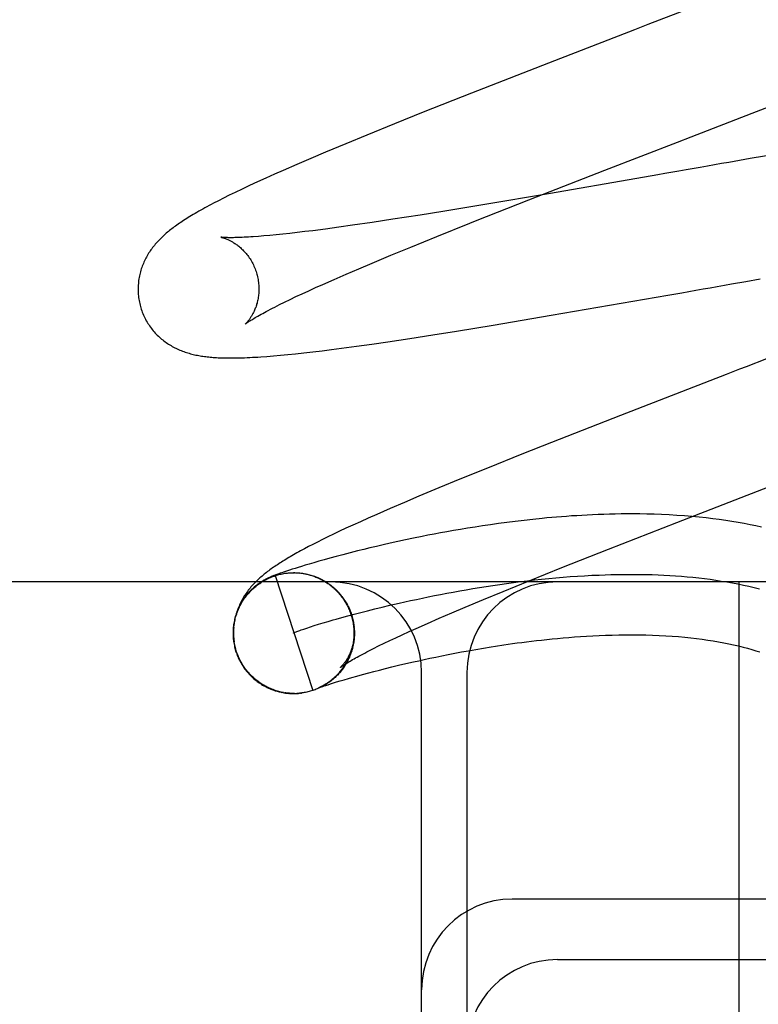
# Model space of a CAD drawing. Header units: inches. Extents: x 0 to 218, y 0 to 141.
# Tile 16 of 114: x 96.051 to 96.173, y 50.976 to 51.139. Entities that reach past the tile are written whole.
import ezdxf

# ---------------------------------------------------------------- set-up
doc = ezdxf.new("R2010")
doc.units = ezdxf.units.IN
doc.header["$LTSCALE"] = 11.987179
doc.header["$MEASUREMENT"] = 0
doc.linetypes.add('HIDDEN', pattern=[0.2, 0.1, -0.1])
doc.layers.add('DEFAULT_2', color=8, linetype='HIDDEN')

msp = doc.modelspace()

# ---------------------------------------------------------------- linework, layer by layer
at = {"layer": 'DEFAULT_2', "color": 8, "linetype": 'HIDDEN'}
for p, q in [((96.17255, 51.14548), (96.15459, 51.13852)), ((96.13911, 51.13253), (96.12538, 51.12717)), ((96.17182, 51.12385), (96.18975, 51.13083)), ((96.12538, 51.12717), (96.11741, 51.12401)), ((96.11741, 51.12401), (96.11266, 51.12211)), ((96.16172, 51.11994), (96.17182, 51.12385)), ((96.11266, 51.12211), (96.10809, 51.12025)), ((96.10809, 51.12025), (96.1046, 51.11881)), ((96.19165, 51.11983), (96.17152, 51.11635)), ((96.1046, 51.11881), (96.10124, 51.11741)), ((96.09882, 51.11639), (96.09648, 51.11538)), ((96.10124, 51.11741), (96.09882, 51.11639)), ((96.17152, 51.11635), (96.16796, 51.11573)), ((96.09423, 51.1144), (96.09278, 51.11376)), ((96.09648, 51.11538), (96.09423, 51.1144)), ((96.13488, 51.10952), (96.14744, 51.11441)), ((96.16089, 51.11449), (96.15972, 51.11428)), ((96.09137, 51.11313), (96.08997, 51.11249)), ((96.09278, 51.11376), (96.09137, 51.11313)), ((96.15275, 51.11306), (96.13815, 51.11053)), ((96.15622, 51.11367), (96.15275, 51.11306)), ((96.08742, 51.1113), (96.0863, 51.11076)), ((96.08864, 51.11188), (96.08742, 51.1113)), ((96.08997, 51.11249), (96.08864, 51.11188)), ((96.08436, 51.10981), (96.0835, 51.10937)), ((96.08529, 51.11027), (96.08436, 51.10981)), ((96.0863, 51.11076), (96.08529, 51.11027)), ((96.12606, 51.10603), (96.13488, 51.10952)), ((96.13815, 51.11053), (96.12759, 51.10874)), ((96.0835, 51.10937), (96.0827, 51.10896)), ((96.12759, 51.10874), (96.12065, 51.1076)), ((96.11237, 51.1063), (96.10895, 51.10578)), ((96.11687, 51.107), (96.11237, 51.1063)), ((96.12065, 51.1076), (96.11687, 51.107)), ((96.10121, 51.10469), (96.09913, 51.10442)), ((96.10341, 51.10499), (96.10121, 51.10469)), ((96.10571, 51.10531), (96.10341, 51.10499)), ((96.10895, 51.10578), (96.10571, 51.10531)), ((96.09104, 51.10355), (96.09013, 51.10347)), ((96.09202, 51.10363), (96.09104, 51.10355)), ((96.09306, 51.10373), (96.09202, 51.10363)), ((96.09416, 51.10385), (96.09306, 51.10373)), ((96.09532, 51.10397), (96.09416, 51.10385)), ((96.09653, 51.10411), (96.09532, 51.10397)), ((96.0978, 51.10426), (96.09653, 51.10411)), ((96.09913, 51.10442), (96.0978, 51.10426)), ((96.11533, 51.10171), (96.11964, 51.10346)), ((96.11205, 51.10036), (96.11533, 51.10171)), ((96.10895, 51.09906), (96.11205, 51.10036)), ((96.10464, 51.09723), (96.10674, 51.09813)), ((96.10674, 51.09813), (96.10895, 51.09906)), ((96.10264, 51.09636), (96.10464, 51.09723)), ((96.09844, 51.09448), (96.09958, 51.09499)), ((96.09958, 51.09499), (96.10076, 51.09553)), ((96.10076, 51.09553), (96.10264, 51.09636)), ((96.16842, 51.0956), (96.17079, 51.09602)), ((96.17079, 51.09602), (96.17315, 51.09643)), ((96.09537, 51.09304), (96.09634, 51.0935)), ((96.09634, 51.0935), (96.09736, 51.09398)), ((96.09736, 51.09398), (96.09844, 51.09448)), ((96.13859, 51.09041), (96.15786, 51.09375)), ((96.15786, 51.09375), (96.16019, 51.09416)), ((96.16019, 51.09416), (96.16253, 51.09457)), ((96.09283, 51.09178), (96.09362, 51.09218)), ((96.09362, 51.09218), (96.09446, 51.0926)), ((96.09446, 51.0926), (96.09537, 51.09304)), ((96.12898, 51.0888), (96.13859, 51.09041)), ((96.12288, 51.0878), (96.12898, 51.0888)), ((96.11518, 51.08659), (96.11896, 51.08718)), ((96.11896, 51.08718), (96.12288, 51.0878)), ((96.10385, 51.08496), (96.10633, 51.0853)), ((96.10633, 51.0853), (96.10888, 51.08566)), ((96.10888, 51.08566), (96.11153, 51.08604)), ((96.11153, 51.08604), (96.11518, 51.08659)), ((96.09154, 51.08362), (96.09262, 51.0837)), ((96.09262, 51.0837), (96.09376, 51.0838)), ((96.09376, 51.0838), (96.09498, 51.08392)), ((96.09498, 51.08392), (96.09628, 51.08405)), ((96.09628, 51.08405), (96.09766, 51.0842)), ((96.09766, 51.0842), (96.09912, 51.08437)), ((96.09912, 51.08437), (96.10065, 51.08456)), ((96.10065, 51.08456), (96.10223, 51.08475)), ((96.10223, 51.08475), (96.10385, 51.08496)), ((96.15003, 51.07384), (96.13864, 51.06938)), ((96.13864, 51.06938), (96.1337, 51.06742)), ((96.1337, 51.06742), (96.12801, 51.06514)), ((96.12801, 51.06514), (96.12348, 51.0633)), ((96.12348, 51.0633), (96.12, 51.06186)), ((96.12, 51.06186), (96.11667, 51.06047)), ((96.11427, 51.05945), (96.11193, 51.05845)), ((96.11667, 51.06047), (96.11427, 51.05945)), ((96.1097, 51.05747), (96.1083, 51.05685)), ((96.11193, 51.05845), (96.1097, 51.05747)), ((96.10699, 51.05626), (96.10576, 51.0557)), ((96.1083, 51.05685), (96.10699, 51.05626)), ((96.12853, 51.05575), (96.12723, 51.05556)), ((96.12986, 51.05594), (96.12853, 51.05575)), ((96.13123, 51.05613), (96.12986, 51.05594)), ((96.13263, 51.0563), (96.13123, 51.05613)), ((96.13408, 51.05647), (96.13263, 51.0563)), ((96.13556, 51.05664), (96.13408, 51.05647)), ((96.14806, 51.0517), (96.15936, 51.05612)), ((96.10254, 51.05419), (96.1016, 51.05373)), ((96.10354, 51.05467), (96.10254, 51.05419)), ((96.10461, 51.05517), (96.10354, 51.05467)), ((96.10576, 51.0557), (96.10461, 51.05517)), ((96.11919, 51.05419), (96.11818, 51.054)), ((96.12023, 51.05439), (96.11919, 51.05419)), ((96.12131, 51.05458), (96.12023, 51.05439)), ((96.12242, 51.05478), (96.12131, 51.05458)), ((96.12357, 51.05498), (96.12242, 51.05478)), ((96.12475, 51.05518), (96.12357, 51.05498)), ((96.12598, 51.05537), (96.12475, 51.05518)), ((96.12723, 51.05556), (96.12598, 51.05537)), ((96.09913, 51.0525), (96.09841, 51.05213)), ((96.0999, 51.05289), (96.09913, 51.0525)), ((96.10073, 51.0533), (96.0999, 51.05289)), ((96.1016, 51.05373), (96.10073, 51.0533)), ((96.11195, 51.05269), (96.11078, 51.05243)), ((96.11317, 51.05297), (96.11195, 51.05269)), ((96.11445, 51.05324), (96.11317, 51.05297)), ((96.11579, 51.05352), (96.11445, 51.05324)), ((96.1172, 51.05381), (96.11579, 51.05352)), ((96.11818, 51.054), (96.1172, 51.05381)), ((96.09773, 51.05177), (96.0971, 51.05142)), ((96.09841, 51.05213), (96.09773, 51.05177)), ((96.10529, 51.0511), (96.1041, 51.05079)), ((96.10654, 51.05142), (96.10529, 51.0511)), ((96.10754, 51.05166), (96.10654, 51.05142)), ((96.10857, 51.05191), (96.10754, 51.05166)), ((96.10965, 51.05217), (96.10857, 51.05191)), ((96.11078, 51.05243), (96.10965, 51.05217)), ((96.14035, 51.04865), (96.14806, 51.0517)), ((96.09854, 51.04925), (96.09787, 51.04905)), ((96.09929, 51.04947), (96.09854, 51.04925)), ((96.1001, 51.0497), (96.09929, 51.04947)), ((96.10099, 51.04995), (96.1001, 51.0497)), ((96.10195, 51.05022), (96.10099, 51.04995)), ((96.10299, 51.0505), (96.10195, 51.05022)), ((96.1041, 51.05079), (96.10299, 51.0505)), ((96.09334, 51.04758), (96.09316, 51.04752)), ((96.09352, 51.04765), (96.09334, 51.04758)), ((96.09371, 51.04771), (96.09352, 51.04765)), ((96.09397, 51.04781), (96.09371, 51.04771)), ((96.09426, 51.04791), (96.09397, 51.04781)), ((96.09458, 51.04801), (96.09426, 51.04791)), ((96.09452, 51.04771), (96.09473, 51.04773)), ((96.09492, 51.04812), (96.09458, 51.04801)), ((96.09529, 51.04825), (96.09492, 51.04812)), ((96.09525, 51.04779), (96.09532, 51.04779)), ((96.09571, 51.04838), (96.09529, 51.04825)), ((96.09532, 51.04779), (96.09554, 51.04781)), ((96.09535, 51.0478), (96.09555, 51.04781)), ((96.09547, 51.0478), (96.09555, 51.0478)), ((96.09555, 51.0478), (96.09575, 51.04781)), ((96.09563, 51.04781), (96.09572, 51.04781)), ((96.09618, 51.04853), (96.09571, 51.04838)), ((96.09576, 51.04781), (96.09597, 51.04782)), ((96.09609, 51.04781), (96.0962, 51.04781)), ((96.0967, 51.04869), (96.09618, 51.04853)), ((96.09652, 51.0478), (96.09678, 51.04779)), ((96.09659, 51.0478), (96.09679, 51.04779)), ((96.09663, 51.04779), (96.09675, 51.04778)), ((96.09726, 51.04886), (96.0967, 51.04869)), ((96.09687, 51.04777), (96.09699, 51.04776)), ((96.09787, 51.04905), (96.09726, 51.04886)), ((96.09792, 51.04761), (96.0982, 51.04757)), ((96.13491, 51.04646), (96.14035, 51.04865)), ((96.24963, 51.04629), (95.24963, 51.04629)), ((96.09197, 51.04704), (96.09188, 51.04699)), ((96.09207, 51.04708), (96.09197, 51.04704)), ((96.09216, 51.04712), (96.09207, 51.04708)), ((96.09225, 51.04716), (96.09216, 51.04712)), ((96.09235, 51.0472), (96.09225, 51.04716)), ((96.09244, 51.04724), (96.09235, 51.0472)), ((96.09253, 51.04728), (96.09244, 51.04724)), ((96.09278, 51.04737), (96.09268, 51.04733)), ((96.09289, 51.04741), (96.09278, 51.04737)), ((96.093, 51.04746), (96.09289, 51.04741)), ((96.09292, 51.04733), (96.0991, 51.02831)), ((96.09316, 51.04752), (96.093, 51.04746)), ((96.09836, 51.04751), (96.0986, 51.04747)), ((96.0986, 51.04747), (96.09883, 51.04741)), ((96.0988, 51.04742), (96.09902, 51.04735)), ((96.099, 51.04736), (96.09922, 51.04729)), ((96.09919, 51.04729), (96.09942, 51.04722)), ((96.09939, 51.04722), (96.09961, 51.04715)), ((96.09958, 51.04715), (96.0998, 51.04707)), ((96.09977, 51.04708), (96.09999, 51.04699)), ((96.09996, 51.047), (96.10018, 51.0469)), ((96.10015, 51.04691), (96.10037, 51.04682)), ((96.10034, 51.04682), (96.10055, 51.04672)), ((96.10052, 51.04673), (96.10074, 51.04663)), ((96.1007, 51.04664), (96.10092, 51.04653)), ((96.10089, 51.04654), (96.1011, 51.04643)), ((96.10106, 51.04643), (96.10127, 51.04632)), ((96.10124, 51.04633), (96.10145, 51.04621)), ((96.10141, 51.04622), (96.10162, 51.04609)), ((96.10159, 51.0461), (96.10179, 51.04598)), ((96.10176, 51.04599), (96.10196, 51.04585)), ((96.13063, 51.04472), (96.13491, 51.04646)), ((96.16963, 51.04629), (96.16963, 50.92129)), ((96.10192, 51.04587), (96.10212, 51.04573)), ((96.10209, 51.04574), (96.10229, 51.0456)), ((96.10225, 51.04561), (96.10245, 51.04547)), ((96.10241, 51.04548), (96.1026, 51.04533)), ((96.10257, 51.04535), (96.10276, 51.0452)), ((96.10272, 51.04521), (96.10291, 51.04506)), ((96.10287, 51.04507), (96.10306, 51.04491)), ((96.10302, 51.04493), (96.1032, 51.04476)), ((96.10316, 51.04478), (96.10334, 51.04461)), ((96.10331, 51.04463), (96.10348, 51.04446)), ((96.10344, 51.04448), (96.10362, 51.0443)), ((96.10358, 51.04432), (96.10375, 51.04414)), ((96.12739, 51.04338), (96.13063, 51.04472)), ((96.10371, 51.04416), (96.10388, 51.04398)), ((96.10384, 51.044), (96.10401, 51.04382)), ((96.10397, 51.04384), (96.10413, 51.04365)), ((96.10409, 51.04367), (96.10425, 51.04348)), ((96.10421, 51.0435), (96.10436, 51.04331)), ((96.10433, 51.04333), (96.10448, 51.04314)), ((96.10444, 51.04316), (96.10458, 51.04296)), ((96.10455, 51.04298), (96.10469, 51.04278)), ((96.10465, 51.04281), (96.10479, 51.0426)), ((96.12431, 51.04209), (96.12739, 51.04338)), ((96.10475, 51.04263), (96.10489, 51.04242)), ((96.10596, 51.04094), (96.10705, 51.04123)), ((96.10705, 51.04123), (96.10819, 51.04152)), ((96.10819, 51.04152), (96.10938, 51.04182)), ((96.10938, 51.04182), (96.1106, 51.04212)), ((96.1106, 51.04212), (96.11186, 51.04242)), ((96.12005, 51.04027), (96.12213, 51.04116)), ((96.12213, 51.04116), (96.12431, 51.04209)), ((96.10007, 51.03927), (96.10083, 51.0395)), ((96.10083, 51.0395), (96.10165, 51.03974)), ((96.10297, 51.04012), (96.10392, 51.04039)), ((96.10392, 51.04039), (96.10491, 51.04066)), ((96.10491, 51.04066), (96.10596, 51.04094)), ((96.10564, 51.0405), (96.1058, 51.03984)), ((96.11808, 51.03941), (96.12005, 51.04027)), ((96.09764, 51.03849), (96.09815, 51.03866)), ((96.09815, 51.03866), (96.09873, 51.03885)), ((96.09873, 51.03885), (96.09937, 51.03905)), ((96.09937, 51.03905), (96.10007, 51.03927)), ((96.10594, 51.03894), (96.10598, 51.03862)), ((96.10596, 51.0387), (96.10599, 51.03841)), ((96.10598, 51.03847), (96.10598, 51.03808)), ((96.10599, 51.03824), (96.10598, 51.03787)), ((96.11393, 51.03755), (96.11505, 51.03806)), ((96.11505, 51.03806), (96.11622, 51.03859)), ((96.11622, 51.03859), (96.11808, 51.03941)), ((96.08637, 51.03516), (96.08612, 51.03629)), ((96.11091, 51.03613), (96.11186, 51.03658)), ((96.11186, 51.03658), (96.11287, 51.03705)), ((96.11287, 51.03705), (96.11393, 51.03755)), ((96.08618, 51.03553), (96.08641, 51.03471)), ((96.08651, 51.03471), (96.08637, 51.03516)), ((96.10549, 51.03465), (96.10539, 51.03443)), ((96.10556, 51.03485), (96.10546, 51.03462)), ((96.10562, 51.03505), (96.10553, 51.03482)), ((96.10567, 51.03526), (96.10559, 51.03502)), ((96.10573, 51.03546), (96.10564, 51.03521)), ((96.10577, 51.03567), (96.10569, 51.03541)), ((96.10582, 51.03588), (96.10574, 51.03562)), ((96.10842, 51.03489), (96.10919, 51.03528)), ((96.10919, 51.03528), (96.11002, 51.03569)), ((96.11002, 51.03569), (96.11091, 51.03613)), ((96.12263, 51.03449), (96.12375, 51.0347)), ((96.12375, 51.0347), (96.1249, 51.03491)), ((96.1249, 51.03491), (96.1261, 51.03512)), ((96.1261, 51.03512), (96.12735, 51.03533)), ((96.12933, 51.03565), (96.13072, 51.03586)), ((96.10535, 51.03425), (96.10527, 51.03405)), ((96.10542, 51.03445), (96.10532, 51.03423)), ((96.11453, 51.03277), (96.11578, 51.03306)), ((96.11578, 51.03306), (96.11666, 51.03325)), ((96.11666, 51.03325), (96.11757, 51.03345)), ((96.11757, 51.03345), (96.11851, 51.03366)), ((96.11851, 51.03366), (96.11949, 51.03386)), ((96.11949, 51.03386), (96.1205, 51.03407)), ((96.1205, 51.03407), (96.12155, 51.03428)), ((96.12155, 51.03428), (96.12263, 51.03449)), ((96.10837, 51.03123), (96.10922, 51.03146)), ((96.10922, 51.03146), (96.11015, 51.0317)), ((96.11015, 51.0317), (96.11114, 51.03195)), ((96.11114, 51.03195), (96.11221, 51.03221)), ((96.11221, 51.03221), (96.11333, 51.03249)), ((96.11333, 51.03249), (96.11453, 51.03277)), ((96.11713, 50.93629), (96.11713, 51.03129)), ((96.12463, 51.03129), (96.12463, 50.93629)), ((96.10253, 51.02956), (96.10306, 51.02973)), ((96.10306, 51.02973), (96.10365, 51.0299)), ((96.10365, 51.0299), (96.1043, 51.0301)), ((96.1043, 51.0301), (96.10501, 51.0303)), ((96.10501, 51.0303), (96.10559, 51.03047)), ((96.10559, 51.03047), (96.10642, 51.0307)), ((96.10642, 51.0307), (96.10734, 51.03096)), ((96.10734, 51.03096), (96.10837, 51.03123)), ((96.10009, 51.02869), (96.09987, 51.0286)), ((96.10001, 51.02873), (96.10002, 51.02873)), ((96.10001, 51.02873), (96.10001, 51.02872)), ((96.10001, 51.02872), (96.10001, 51.02872)), ((96.10003, 51.02873), (96.10002, 51.02873)), ((96.10003, 51.02873), (96.10007, 51.02875)), ((96.10005, 51.02874), (96.10004, 51.02874)), ((96.10028, 51.02878), (96.10006, 51.02868)), ((96.10008, 51.02875), (96.10006, 51.02875)), ((96.10007, 51.02875), (96.10012, 51.02877)), ((96.10012, 51.02877), (96.10019, 51.02879)), ((96.10021, 51.02881), (96.10016, 51.02879)), ((96.10019, 51.02879), (96.10028, 51.02883)), ((96.10026, 51.02884), (96.10021, 51.02881)), ((96.10047, 51.02887), (96.10025, 51.02876)), ((96.10032, 51.02886), (96.10026, 51.02884)), ((96.10028, 51.02883), (96.10039, 51.02886)), ((96.10039, 51.02886), (96.10056, 51.02892)), ((96.10066, 51.02897), (96.10044, 51.02885)), ((96.10056, 51.02892), (96.10077, 51.02899)), ((96.10085, 51.02907), (96.10062, 51.02895)), ((96.10077, 51.02899), (96.10101, 51.02908)), ((96.10103, 51.02917), (96.1008, 51.02905)), ((96.10122, 51.02928), (96.10098, 51.02915)), ((96.10101, 51.02908), (96.1013, 51.02917)), ((96.1013, 51.02917), (96.10165, 51.02928)), ((96.10165, 51.02928), (96.10206, 51.02942)), ((96.10206, 51.02942), (96.10253, 51.02956)), ((96.09427, 51.02797), (96.09401, 51.028)), ((96.09417, 51.02797), (96.09447, 51.02794)), ((96.09467, 51.02791), (96.09447, 51.02794)), ((96.09488, 51.0279), (96.09468, 51.02793)), ((96.09508, 51.02786), (96.09487, 51.02788)), ((96.09528, 51.02786), (96.09508, 51.02788)), ((96.09514, 51.02784), (96.09527, 51.02784)), ((96.09683, 51.02785), (96.09691, 51.02786)), ((96.09704, 51.02787), (96.09711, 51.02788)), ((96.09724, 51.02789), (96.09731, 51.0279)), ((96.24963, 50.99379), (96.13213, 50.99379)), ((96.13963, 50.98379), (96.24963, 50.98379))]:
    msp.add_line(p, q, dxfattribs=at)
for points in [[(96.15459, 51.13852), (96.15235, 51.13765), (96.13911, 51.13253)], [(96.14744, 51.11441), (96.15949, 51.11908), (96.16172, 51.11994)], [(96.16442, 51.11511), (96.16324, 51.1149), (96.16089, 51.11449)], [(96.16796, 51.11573), (96.16678, 51.11552), (96.16442, 51.11511)], [(96.15972, 51.11428), (96.15738, 51.11387), (96.15622, 51.11367)], [(96.0827, 51.10896), (96.08232, 51.10876), (96.08195, 51.10856), (96.08159, 51.10837), (96.08124, 51.10818), (96.0809, 51.10799), (96.08057, 51.10781), (96.08025, 51.10763), (96.07994, 51.10745), (96.07964, 51.10728), (96.07935, 51.1071), (96.07906, 51.10693), (96.07879, 51.10677), (96.07852, 51.1066), (96.07825, 51.10644), (96.078, 51.10628), (96.07775, 51.10612), (96.07751, 51.10596), (96.07727, 51.1058), (96.07704, 51.10565), (96.07682, 51.10549), (96.07661, 51.10534), (96.0764, 51.10519), (96.0762, 51.10504), (96.076, 51.1049), (96.0758, 51.10475), (96.07561, 51.1046), (96.07542, 51.10445), (96.07524, 51.1043), (96.07505, 51.10415), (96.07487, 51.104), (96.07469, 51.10384), (96.07452, 51.10368), (96.07435, 51.10353), (96.07418, 51.10337), (96.07401, 51.1032), (96.07384, 51.10304), (96.07368, 51.10287), (96.07352, 51.1027), (96.07336, 51.10253), (96.0732, 51.10235), (96.07305, 51.10217), (96.0729, 51.10199), (96.07275, 51.10181), (96.07261, 51.10163), (96.07247, 51.10144), (96.07234, 51.10125), (96.0722, 51.10106), (96.07208, 51.10087), (96.07195, 51.10067), (96.07183, 51.10047), (96.07171, 51.10027), (96.07159, 51.10006), (96.07148, 51.09985), (96.07137, 51.09964), (96.07127, 51.09943), (96.07117, 51.09921), (96.07108, 51.09899), (96.07099, 51.09877), (96.0709, 51.09855), (96.07082, 51.09833), (96.07074, 51.0981), (96.07067, 51.09787), (96.0706, 51.09763), (96.07054, 51.0974), (96.07048, 51.09716), (96.07043, 51.09692), (96.07038, 51.09667), (96.07034, 51.09643), (96.0703, 51.09618), (96.07027, 51.09593), (96.07025, 51.09568), (96.07023, 51.09542), (96.07022, 51.09517), (96.07021, 51.09491), (96.07021, 51.09466), (96.07021, 51.0944), (96.07022, 51.09414), (96.07024, 51.09388), (96.07026, 51.09362), (96.07029, 51.09337), (96.07033, 51.09311), (96.07037, 51.09285), (96.07042, 51.0926), (96.07048, 51.09234), (96.07054, 51.09209), (96.0706, 51.09188)], [(96.11964, 51.10346), (96.12512, 51.10566), (96.12606, 51.10603)], [(96.08392, 51.10333), (96.08391, 51.10333), (96.08392, 51.10333), (96.08393, 51.10333), (96.08396, 51.10332), (96.08399, 51.10332), (96.08402, 51.10331), (96.08406, 51.1033), (96.08411, 51.10329), (96.08417, 51.10327), (96.08423, 51.10326), (96.08429, 51.10324), (96.08436, 51.10322), (96.08443, 51.10319), (96.08451, 51.10317), (96.0846, 51.10314), (96.08468, 51.10311), (96.08477, 51.10307), (96.08487, 51.10304), (96.08496, 51.10299), (96.08506, 51.10295), (96.08517, 51.1029), (96.08527, 51.10285), (96.08538, 51.1028), (96.08549, 51.10274), (96.0856, 51.10268), (96.08572, 51.10262), (96.08584, 51.10255), (96.08596, 51.10248), (96.08608, 51.1024), (96.08621, 51.10232), (96.08634, 51.10223), (96.08646, 51.10214), (96.0866, 51.10205), (96.08673, 51.10195), (96.08686, 51.10184), (96.08699, 51.10173), (96.08713, 51.10161), (96.08727, 51.10149), (96.0874, 51.10136), (96.08754, 51.10123), (96.08768, 51.10109), (96.08781, 51.10094), (96.08795, 51.10079), (96.08808, 51.10063), (96.08822, 51.10047), (96.08835, 51.1003), (96.08848, 51.10013), (96.0886, 51.09995), (96.08873, 51.09976), (96.08885, 51.09957), (96.08896, 51.09937), (96.08908, 51.09917), (96.08918, 51.09897), (96.08929, 51.09876), (96.08939, 51.09855), (96.08948, 51.09833), (96.08957, 51.09811), (96.08966, 51.09789), (96.08973, 51.09766), (96.08981, 51.09743), (96.08986, 51.09723)], [(96.09013, 51.10347), (96.08927, 51.10341), (96.08887, 51.10338), (96.08848, 51.10336), (96.08811, 51.10334), (96.08776, 51.10332), (96.08742, 51.1033), (96.0871, 51.10329), (96.0868, 51.10328), (96.08651, 51.10327), (96.08624, 51.10327), (96.08599, 51.10326), (96.08576, 51.10326), (96.08554, 51.10326), (96.08534, 51.10326), (96.08515, 51.10326), (96.08498, 51.10327), (96.08483, 51.10327), (96.08469, 51.10328), (96.08456, 51.10328), (96.08444, 51.10329), (96.08434, 51.10329), (96.08425, 51.1033), (96.08417, 51.10331), (96.0841, 51.10331), (96.08405, 51.10332), (96.084, 51.10332), (96.08396, 51.10333), (96.08394, 51.10333), (96.08392, 51.10333), (96.08392, 51.10333)], [(96.08986, 51.09723), (96.08992, 51.09704), (96.08997, 51.0968), (96.09002, 51.09657), (96.09007, 51.09633), (96.0901, 51.0961), (96.09014, 51.09586), (96.09016, 51.09563), (96.09018, 51.0954), (96.09019, 51.09516), (96.0902, 51.09493), (96.0902, 51.09471), (96.09019, 51.09448), (96.09018, 51.09426), (96.09017, 51.09404), (96.09015, 51.09382), (96.09012, 51.09361), (96.09009, 51.0934), (96.09006, 51.09319), (96.09002, 51.09299), (96.08998, 51.0928), (96.08993, 51.09261), (96.08989, 51.09242), (96.08983, 51.09224), (96.08978, 51.09207), (96.08973, 51.0919), (96.08967, 51.09173), (96.08961, 51.09157), (96.08955, 51.09142), (96.08948, 51.09127), (96.08942, 51.09112), (96.08936, 51.09098), (96.08929, 51.09085), (96.08922, 51.09072), (96.08916, 51.0906), (96.08909, 51.09048), (96.08903, 51.09036), (96.08896, 51.09025), (96.08889, 51.09015), (96.08883, 51.09004), (96.08876, 51.08995), (96.0887, 51.08985), (96.08864, 51.08977), (96.08857, 51.08968), (96.08851, 51.0896), (96.08845, 51.08952), (96.0884, 51.08945), (96.08834, 51.08939), (96.08829, 51.08932), (96.08824, 51.08926), (96.08819, 51.08921), (96.08814, 51.08916), (96.0881, 51.08912), (96.08806, 51.08908), (96.08803, 51.08904), (96.08799, 51.08901), (96.08797, 51.08899), (96.08795, 51.08897), (96.08793, 51.08895), (96.08792, 51.08894), (96.08791, 51.08894)], [(96.16253, 51.09457), (96.16371, 51.09478), (96.16488, 51.09498), (96.16606, 51.09519), (96.16724, 51.0954), (96.16842, 51.0956)], [(96.0706, 51.09188), (96.07066, 51.09166), (96.07073, 51.09142), (96.07082, 51.09117), (96.07091, 51.09093), (96.071, 51.09069), (96.07111, 51.09045), (96.07121, 51.09021), (96.07132, 51.08998), (96.07144, 51.08975), (96.07157, 51.08952), (96.07169, 51.0893), (96.07183, 51.08908), (96.07197, 51.08887), (96.07211, 51.08866), (96.07225, 51.08845), (96.07241, 51.08825), (96.07256, 51.08805), (96.07272, 51.08786), (96.07288, 51.08767), (96.07305, 51.08748), (96.07322, 51.0873), (96.07339, 51.08713), (96.07356, 51.08696), (96.07374, 51.08679), (96.07392, 51.08663), (96.0741, 51.08648), (96.07429, 51.08633), (96.07448, 51.08618), (96.07467, 51.08604), (96.07486, 51.0859), (96.07505, 51.08577), (96.07525, 51.08564), (96.07545, 51.08551), (96.07566, 51.08539), (96.07586, 51.08527), (96.07607, 51.08516), (96.07628, 51.08505), (96.07648, 51.08495), (96.07669, 51.08485), (96.0769, 51.08476), (96.07712, 51.08466), (96.07733, 51.08458), (96.07755, 51.08449), (96.07776, 51.08441), (96.07798, 51.08433), (96.07821, 51.08426), (96.07843, 51.08419), (96.07865, 51.08412), (96.07888, 51.08406), (96.07911, 51.084), (96.07933, 51.08395), (96.07956, 51.08389), (96.07979, 51.08384), (96.08002, 51.0838), (96.08025, 51.08375), (96.08048, 51.08371), (96.08071, 51.08367), (96.08094, 51.08364), (96.08118, 51.0836), (96.08142, 51.08357), (96.08166, 51.08354), (96.0819, 51.08352), (96.08215, 51.08349), (96.0824, 51.08347), (96.08266, 51.08345), (96.08292, 51.08343), (96.08318, 51.08341), (96.08346, 51.0834), (96.08374, 51.08339), (96.08403, 51.08338), (96.08432, 51.08337), (96.08463, 51.08336), (96.08494, 51.08335), (96.08527, 51.08335), (96.0856, 51.08335), (96.08595, 51.08335), (96.0863, 51.08336), (96.08667, 51.08336), (96.08705, 51.08337), (96.08744, 51.08338), (96.08784, 51.0834), (96.08826, 51.08341), (96.08868, 51.08343), (96.08912, 51.08346), (96.08958, 51.08348), (96.09005, 51.08351), (96.09053, 51.08354), (96.09154, 51.08362)], [(96.08791, 51.08894), (96.08792, 51.08895), (96.08794, 51.08896), (96.08796, 51.08898), (96.08799, 51.089), (96.08803, 51.08903), (96.08808, 51.08907), (96.08814, 51.08911), (96.08821, 51.08916), (96.08829, 51.08921), (96.08838, 51.08928), (96.08849, 51.08935), (96.0886, 51.08942), (96.08873, 51.08951), (96.08887, 51.0896), (96.08903, 51.08969), (96.0892, 51.0898), (96.08939, 51.08991), (96.08959, 51.09003), (96.08981, 51.09016), (96.09004, 51.09029), (96.09029, 51.09043), (96.09055, 51.09058), (96.09083, 51.09073), (96.09113, 51.09089), (96.09143, 51.09106), (96.09176, 51.09123), (96.0921, 51.09141), (96.09246, 51.09159), (96.09283, 51.09178)], [(96.17421, 51.08321), (96.17085, 51.08191), (96.16974, 51.08148), (96.16862, 51.08105), (96.16751, 51.08062), (96.15003, 51.07384)], [(96.15936, 51.05612), (96.17568, 51.06244), (96.17679, 51.06287), (96.17791, 51.0633), (96.19362, 51.06939)], [(96.17338, 51.05534), (96.17244, 51.05555), (96.17148, 51.05575), (96.1705, 51.05594), (96.1695, 51.05612), (96.16848, 51.05629), (96.16745, 51.05645), (96.16639, 51.0566), (96.16531, 51.05674), (96.1642, 51.05688), (96.16305, 51.057), (96.16187, 51.05711), (96.16064, 51.05721), (96.15938, 51.0573), (96.15811, 51.05738), (96.15684, 51.05744), (96.1556, 51.05748), (96.1544, 51.05751), (96.15327, 51.05753), (96.15219, 51.05754), (96.15115, 51.05754), (96.15015, 51.05753), (96.14917, 51.05752), (96.1482, 51.0575), (96.14726, 51.05747), (96.14633, 51.05743), (96.14542, 51.0574), (96.14453, 51.05735), (96.14365, 51.0573), (96.14279, 51.05725), (96.14194, 51.0572), (96.1411, 51.05714), (96.14028, 51.05707), (96.13947, 51.05701), (96.13866, 51.05694), (96.13787, 51.05687), (96.13709, 51.05679), (96.13556, 51.05664)], [(96.0971, 51.05142), (96.09679, 51.05126), (96.0965, 51.05109), (96.09621, 51.05093), (96.09593, 51.05077), (96.09566, 51.05062), (96.09539, 51.05046), (96.09514, 51.05031), (96.09488, 51.05016), (96.09464, 51.05001), (96.09439, 51.04986), (96.09416, 51.04972), (96.09393, 51.04957), (96.0937, 51.04943), (96.09348, 51.04928), (96.09326, 51.04914), (96.09304, 51.049), (96.09283, 51.04885), (96.09263, 51.04871), (96.09242, 51.04857), (96.09222, 51.04843), (96.09203, 51.04828), (96.09183, 51.04814), (96.09164, 51.04799), (96.09145, 51.04785), (96.09126, 51.0477), (96.09108, 51.04755), (96.0909, 51.0474), (96.09072, 51.04725), (96.09054, 51.0471), (96.09037, 51.04694), (96.09019, 51.04679), (96.09002, 51.04663), (96.08985, 51.04647), (96.08969, 51.0463), (96.08952, 51.04614), (96.08936, 51.04597), (96.0892, 51.0458), (96.08905, 51.04562), (96.08889, 51.04545), (96.08874, 51.04527), (96.0886, 51.04509), (96.08845, 51.0449), (96.08831, 51.04472), (96.08818, 51.04453), (96.08804, 51.04434), (96.08792, 51.04415), (96.08779, 51.04396), (96.08767, 51.04376), (96.08755, 51.04356), (96.08743, 51.04335), (96.08732, 51.04315), (96.08721, 51.04294), (96.0871, 51.04273), (96.087, 51.04251), (96.08691, 51.04229), (96.08682, 51.04207), (96.08673, 51.04185), (96.08664, 51.04163), (96.08657, 51.0414), (96.08649, 51.04117), (96.08642, 51.04094), (96.08636, 51.0407), (96.0863, 51.04047), (96.08624, 51.04023), (96.08619, 51.03998), (96.08615, 51.03974), (96.08611, 51.0395), (96.08608, 51.03925), (96.08605, 51.039)], [(96.09292, 51.04733), (96.09311, 51.04739), (96.09331, 51.04745), (96.09351, 51.0475), (96.09371, 51.04755), (96.09391, 51.04759), (96.09411, 51.04764), (96.09431, 51.04767), (96.09452, 51.04771)], [(96.09467, 51.04773), (96.09475, 51.04774), (96.09479, 51.04774)], [(96.09472, 51.04773), (96.09493, 51.04776), (96.09513, 51.04778), (96.09534, 51.04779)], [(96.09484, 51.04775), (96.0949, 51.04776), (96.09495, 51.04776)], [(96.09506, 51.04777), (96.09512, 51.04778), (96.09519, 51.04778)], [(96.09572, 51.04781), (96.09595, 51.04782), (96.09616, 51.04782), (96.09637, 51.04781), (96.09657, 51.0478)], [(96.0958, 51.04781), (96.0959, 51.04781), (96.09599, 51.04781)], [(96.0963, 51.04781), (96.09641, 51.0478), (96.09652, 51.0478)], [(96.09675, 51.04778), (96.09698, 51.04777), (96.09719, 51.04775), (96.09739, 51.04772), (96.0976, 51.04769), (96.0978, 51.04765)], [(96.09712, 51.04774), (96.09725, 51.04773), (96.09738, 51.04771)], [(96.09751, 51.04769), (96.09765, 51.04767), (96.09778, 51.04764)], [(96.0978, 51.04765), (96.09802, 51.04761), (96.09823, 51.04757)], [(96.09807, 51.04758), (96.09821, 51.04755), (96.09836, 51.04751)], [(96.09188, 51.04699), (96.09183, 51.04697), (96.09177, 51.04694), (96.09172, 51.04692), (96.09167, 51.04689), (96.09162, 51.04687), (96.09156, 51.04684), (96.09151, 51.04681), (96.09145, 51.04679), (96.09139, 51.04676), (96.09134, 51.04673), (96.09128, 51.0467), (96.09122, 51.04667), (96.09116, 51.04663), (96.0911, 51.0466), (96.09104, 51.04657), (96.09098, 51.04653), (96.09092, 51.0465), (96.09086, 51.04646), (96.0908, 51.04642), (96.09073, 51.04638), (96.09066, 51.04634), (96.09059, 51.0463), (96.09052, 51.04625), (96.09044, 51.0462), (96.09037, 51.04615), (96.09029, 51.04609), (96.0902, 51.04604), (96.09011, 51.04597), (96.09003, 51.04591), (96.08993, 51.04584), (96.08984, 51.04577), (96.08974, 51.0457), (96.08965, 51.04562), (96.08955, 51.04554), (96.08944, 51.04545), (96.08934, 51.04536), (96.08924, 51.04527), (96.08913, 51.04517), (96.08902, 51.04507), (96.08891, 51.04497), (96.08881, 51.04486), (96.08869, 51.04474), (96.08858, 51.04462), (96.08847, 51.0445), (96.08836, 51.04437), (96.08825, 51.04424), (96.08813, 51.0441), (96.08802, 51.04396), (96.08791, 51.04382), (96.0878, 51.04366), (96.08768, 51.0435), (96.08757, 51.04333), (96.08746, 51.04316), (96.08735, 51.04297), (96.08724, 51.04279), (96.08713, 51.04259), (96.08702, 51.0424), (96.08693, 51.0422), (96.08683, 51.042), (96.08674, 51.0418), (96.08666, 51.0416), (96.08658, 51.04139), (96.0865, 51.04119), (96.08643, 51.04098), (96.08636, 51.04077), (96.0863, 51.04056), (96.08624, 51.04034), (96.08619, 51.04013), (96.08614, 51.03991), (96.0861, 51.0397), (96.08606, 51.03948), (96.08602, 51.03926), (96.08599, 51.03904), (96.08597, 51.03882), (96.08595, 51.0386), (96.08593, 51.03838), (96.08592, 51.03816), (96.08592, 51.03794), (96.08592, 51.03772), (96.08592, 51.0375), (96.08593, 51.03728), (96.08595, 51.03706), (96.08597, 51.03684), (96.08599, 51.03662), (96.08602, 51.0364), (96.08605, 51.03618), (96.08609, 51.03596), (96.08614, 51.03574), (96.08618, 51.03553)], [(96.08606, 51.03882), (96.08608, 51.03903), (96.0861, 51.03923), (96.08614, 51.03943), (96.08617, 51.03964), (96.08621, 51.03984), (96.08625, 51.04004), (96.0863, 51.04024), (96.08635, 51.04044), (96.08641, 51.04064), (96.08647, 51.04084), (96.08653, 51.04103), (96.0866, 51.04123), (96.08668, 51.04142), (96.08675, 51.04161), (96.08683, 51.0418), (96.08692, 51.04199), (96.087, 51.04218), (96.0871, 51.04236), (96.08719, 51.04254), (96.08729, 51.04272), (96.08739, 51.0429), (96.0875, 51.04308), (96.08761, 51.04325), (96.08773, 51.04343), (96.08784, 51.04359), (96.08796, 51.04376), (96.08809, 51.04393), (96.08822, 51.04409), (96.08835, 51.04425), (96.08848, 51.0444), (96.08862, 51.04456), (96.08876, 51.04471), (96.0889, 51.04486), (96.08905, 51.045), (96.0892, 51.04514), (96.08935, 51.04528), (96.08951, 51.04542), (96.08967, 51.04555), (96.08983, 51.04568), (96.08999, 51.04581), (96.09016, 51.04593), (96.09033, 51.04605), (96.0905, 51.04616), (96.09067, 51.04628), (96.09085, 51.04638), (96.09103, 51.04649), (96.09121, 51.04659), (96.09139, 51.04669), (96.09158, 51.04678), (96.09176, 51.04687), (96.09195, 51.04696), (96.09214, 51.04704), (96.09233, 51.04712), (96.09252, 51.04719), (96.09272, 51.04726), (96.09292, 51.04733)], [(96.09268, 51.04733), (96.09263, 51.04731), (96.09253, 51.04728)], [(96.0982, 51.04757), (96.09843, 51.04752), (96.09863, 51.04747)], [(96.09851, 51.04747), (96.09867, 51.04743), (96.09882, 51.04739), (96.09898, 51.04734), (96.09914, 51.04728), (96.0993, 51.04723), (96.09947, 51.04717), (96.09964, 51.0471), (96.09981, 51.04703), (96.09998, 51.04696), (96.10016, 51.04687), (96.10034, 51.04679), (96.10052, 51.0467), (96.10071, 51.0466), (96.1009, 51.04649), (96.10108, 51.04638), (96.10127, 51.04627), (96.10145, 51.04615), (96.10163, 51.04603), (96.10181, 51.0459), (96.10198, 51.04577), (96.10215, 51.04564), (96.10232, 51.0455), (96.10248, 51.04536), (96.10265, 51.04522), (96.1028, 51.04507), (96.10296, 51.04492), (96.10311, 51.04477), (96.10326, 51.04461), (96.10341, 51.04445), (96.10355, 51.04428), (96.10369, 51.04412), (96.10382, 51.04395), (96.10395, 51.04377), (96.10408, 51.0436), (96.1042, 51.04342), (96.10432, 51.04324), (96.10444, 51.04306), (96.10455, 51.04287), (96.10466, 51.04268), (96.10476, 51.04249), (96.10486, 51.0423), (96.10496, 51.0421), (96.10505, 51.0419), (96.10513, 51.04171), (96.10521, 51.04151), (96.10529, 51.0413), (96.10537, 51.0411), (96.10542, 51.04093)], [(96.11186, 51.04242), (96.11342, 51.04278), (96.11435, 51.04299), (96.1153, 51.04319), (96.11627, 51.0434), (96.11725, 51.04361), (96.11824, 51.04381), (96.11925, 51.04402), (96.12028, 51.04422), (96.12132, 51.04442), (96.12237, 51.04461), (96.12343, 51.04481), (96.12451, 51.04499), (96.1256, 51.04518), (96.12669, 51.04536), (96.1278, 51.04553), (96.12892, 51.04571), (96.13005, 51.04587), (96.13119, 51.04603), (96.13233, 51.04618), (96.13348, 51.04633), (96.13464, 51.04647), (96.13581, 51.04661), (96.13698, 51.04673), (96.13816, 51.04685), (96.13934, 51.04696), (96.14053, 51.04706), (96.14172, 51.04716), (96.14291, 51.04724), (96.14411, 51.04731), (96.14531, 51.04738), (96.1465, 51.04743)], [(96.1465, 51.04743), (96.14748, 51.04747), (96.14846, 51.0475), (96.14944, 51.04752), (96.15042, 51.04754), (96.1514, 51.04754), (96.15238, 51.04754), (96.15335, 51.04753), (96.15433, 51.04751), (96.1553, 51.04749), (96.15627, 51.04745), (96.15724, 51.04741), (96.15821, 51.04736), (96.15917, 51.04729), (96.16013, 51.04722), (96.16109, 51.04714), (96.16204, 51.04705), (96.16299, 51.04695), (96.16393, 51.04684), (96.16487, 51.04672), (96.1658, 51.04659), (96.16673, 51.04644), (96.16765, 51.04629), (96.16857, 51.04612), (96.16947, 51.04595), (96.17038, 51.04576), (96.17127, 51.04556), (96.17216, 51.04535), (96.17304, 51.04513)], [(96.10485, 51.04244), (96.10498, 51.04223), (96.10507, 51.04205), (96.10515, 51.04186), (96.10524, 51.04167), (96.10531, 51.04148), (96.10539, 51.04128), (96.10546, 51.04109), (96.10552, 51.04089), (96.10558, 51.0407), (96.10564, 51.0405)], [(96.10494, 51.04226), (96.10503, 51.04207), (96.10512, 51.04189), (96.1052, 51.0417), (96.10528, 51.04151), (96.10535, 51.04131), (96.10542, 51.04112), (96.10549, 51.04092)], [(96.10542, 51.04093), (96.10548, 51.04075), (96.10554, 51.04054), (96.1056, 51.04033), (96.10565, 51.04011), (96.1057, 51.0399), (96.10574, 51.03968), (96.10578, 51.03946), (96.10582, 51.03925), (96.10585, 51.03903), (96.10587, 51.03881), (96.10589, 51.03859), (96.1059, 51.03837), (96.10591, 51.03815), (96.10592, 51.03792), (96.10592, 51.0377), (96.10591, 51.03748), (96.1059, 51.03726), (96.10589, 51.03704), (96.10587, 51.03682), (96.10584, 51.0366), (96.10581, 51.03638), (96.10578, 51.03617), (96.10574, 51.03595), (96.1057, 51.03573), (96.10565, 51.03552), (96.1056, 51.0353), (96.10554, 51.03509), (96.10548, 51.03488), (96.10541, 51.03467), (96.10534, 51.03446), (96.10526, 51.03426), (96.10518, 51.03405), (96.10509, 51.03385), (96.105, 51.03365), (96.10491, 51.03345), (96.10481, 51.03326), (96.10471, 51.03307), (96.10461, 51.03289), (96.10451, 51.03271), (96.10441, 51.03254), (96.1043, 51.03237), (96.10419, 51.03221), (96.10409, 51.03206), (96.10398, 51.03191), (96.10388, 51.03177), (96.10377, 51.03164), (96.10367, 51.03151), (96.10356, 51.03138), (96.10346, 51.03126), (96.10335, 51.03114), (96.10325, 51.03102), (96.10314, 51.03091), (96.10304, 51.03081), (96.10294, 51.0307), (96.10283, 51.0306), (96.10273, 51.03051), (96.10263, 51.03042), (96.10254, 51.03033), (96.10244, 51.03025), (96.10234, 51.03017), (96.10225, 51.03009), (96.10216, 51.03002), (96.10207, 51.02994), (96.10198, 51.02988), (96.10189, 51.02981), (96.10181, 51.02975), (96.10173, 51.02969), (96.10165, 51.02963), (96.10157, 51.02958), (96.1015, 51.02953), (96.10142, 51.02948), (96.10136, 51.02944), (96.10129, 51.0294), (96.10123, 51.02936), (96.10117, 51.02932), (96.10111, 51.02929), (96.10106, 51.02926), (96.101, 51.02922), (96.10095, 51.02919), (96.1009, 51.02917), (96.10085, 51.02914), (96.10081, 51.02911), (96.10076, 51.02909), (96.10072, 51.02906), (96.10067, 51.02904), (96.10063, 51.02902), (96.10059, 51.02899), (96.10054, 51.02897), (96.1005, 51.02895), (96.10046, 51.02893), (96.10043, 51.02891), (96.10039, 51.0289), (96.10036, 51.02888), (96.10032, 51.02886)], [(96.10165, 51.03974), (96.10251, 51.03999), (96.10297, 51.04012)], [(96.10549, 51.04092), (96.10555, 51.04073), (96.10561, 51.04053), (96.10566, 51.04033), (96.10571, 51.04013), (96.10576, 51.03993), (96.1058, 51.03972), (96.10584, 51.03952), (96.10587, 51.03932), (96.1059, 51.03911)], [(96.1058, 51.03984), (96.10584, 51.03964), (96.10588, 51.0394), (96.10591, 51.03917), (96.10592, 51.03891)], [(96.10583, 51.03967), (96.10587, 51.03946), (96.1059, 51.03925), (96.10593, 51.03904), (96.10596, 51.03883)], [(96.08603, 51.03875), (96.08601, 51.03849), (96.086, 51.03824), (96.086, 51.03798), (96.086, 51.03773), (96.08602, 51.03738)], [(96.08601, 51.03759), (96.08601, 51.03779), (96.08601, 51.038), (96.08601, 51.0382), (96.08602, 51.03841), (96.08604, 51.03862), (96.08605, 51.039)], [(96.09601, 51.03782), (96.09597, 51.03781), (96.09594, 51.03781), (96.09592, 51.03782), (96.09592, 51.03783), (96.09593, 51.03784), (96.09595, 51.03786), (96.09599, 51.03788), (96.09605, 51.03791), (96.09613, 51.03794), (96.09623, 51.03798), (96.09635, 51.03803), (96.09648, 51.03808), (96.09663, 51.03814), (96.0968, 51.0382), (96.09698, 51.03826), (96.09718, 51.03834), (96.0974, 51.03841), (96.09764, 51.03849)], [(96.10599, 51.03801), (96.10599, 51.03778), (96.10598, 51.03756), (96.10597, 51.03734), (96.10595, 51.03712), (96.10592, 51.0369), (96.1059, 51.03669), (96.10586, 51.03649), (96.10583, 51.03628), (96.10579, 51.03609), (96.10574, 51.0359), (96.1057, 51.03571), (96.10565, 51.03553), (96.1056, 51.03535), (96.10554, 51.03518), (96.10548, 51.03501), (96.10542, 51.03485), (96.10536, 51.03469), (96.1053, 51.03454), (96.10524, 51.0344), (96.10518, 51.03426), (96.10511, 51.03412), (96.10505, 51.03399), (96.10498, 51.03386), (96.10491, 51.03374), (96.10485, 51.03362), (96.10478, 51.03351), (96.10471, 51.0334), (96.10465, 51.0333), (96.10458, 51.0332), (96.10452, 51.0331), (96.10446, 51.03301), (96.10439, 51.03293), (96.10433, 51.03285), (96.10427, 51.03277), (96.10421, 51.03269), (96.10416, 51.03262), (96.1041, 51.03256), (96.10405, 51.0325), (96.104, 51.03244), (96.10395, 51.03239), (96.10391, 51.03235), (96.10387, 51.0323), (96.10383, 51.03227), (96.1038, 51.03223), (96.10377, 51.03221), (96.10375, 51.03218), (96.10373, 51.03217), (96.10371, 51.03215), (96.10371, 51.03215), (96.1037, 51.03215)], [(96.10598, 51.03787), (96.10598, 51.03767), (96.10598, 51.03746), (96.10597, 51.03725), (96.10595, 51.03705), (96.10594, 51.03684), (96.10591, 51.03664), (96.10589, 51.03643), (96.10586, 51.03623), (96.10582, 51.03602), (96.10578, 51.03582)], [(96.10599, 51.03841), (96.106, 51.0382), (96.10601, 51.03798), (96.10601, 51.03777), (96.106, 51.03756), (96.106, 51.03735), (96.10598, 51.03714), (96.10597, 51.03692), (96.10595, 51.03671), (96.10592, 51.0365), (96.10589, 51.03629), (96.10586, 51.03608), (96.10582, 51.03588)], [(96.10592, 51.03891), (96.10594, 51.0387), (96.10596, 51.03849), (96.10597, 51.03829)], [(96.08611, 51.03636), (96.08609, 51.03656), (96.08606, 51.03677), (96.08604, 51.03697), (96.08603, 51.03718), (96.08601, 51.03747)], [(96.08602, 51.03721), (96.08604, 51.03695), (96.08607, 51.0367), (96.0861, 51.03644), (96.08612, 51.03629)], [(96.13072, 51.03586), (96.13218, 51.03607), (96.13293, 51.03618), (96.13371, 51.03628), (96.1345, 51.03638), (96.1353, 51.03648), (96.13613, 51.03658), (96.13697, 51.03667), (96.13783, 51.03677), (96.13871, 51.03686), (96.13961, 51.03694), (96.14053, 51.03703), (96.14147, 51.03711), (96.14243, 51.03718), (96.14342, 51.03725), (96.14443, 51.03732), (96.14546, 51.03737), (96.14651, 51.03742), (96.14758, 51.03747), (96.14866, 51.0375), (96.14976, 51.03752), (96.15086, 51.03754), (96.15198, 51.03754), (96.1531, 51.03753), (96.15422, 51.03751), (96.15533, 51.03748), (96.15644, 51.03744), (96.15754, 51.03738), (96.15861, 51.03731), (96.15966, 51.03723), (96.16068, 51.03714), (96.16167, 51.03703), (96.16263, 51.03692), (96.16357, 51.0368), (96.16449, 51.03667), (96.16539, 51.03653), (96.16627, 51.03638), (96.16712, 51.03622), (96.16796, 51.03605), (96.16877, 51.03587), (96.16956, 51.03569), (96.17033, 51.0355), (96.17106, 51.03531), (96.17178, 51.0351), (96.17246, 51.0349), (96.17312, 51.03469)], [(96.08641, 51.03471), (96.08647, 51.03454), (96.08655, 51.03433), (96.08662, 51.03413), (96.08671, 51.03393), (96.08679, 51.03373), (96.08689, 51.03353), (96.08698, 51.03333), (96.08708, 51.03314), (96.08719, 51.03294), (96.0873, 51.03275), (96.08741, 51.03256), (96.08753, 51.03238), (96.08765, 51.0322), (96.08777, 51.03202), (96.0879, 51.03184), (96.08804, 51.03167), (96.08817, 51.03149), (96.08831, 51.03133), (96.08846, 51.03116), (96.08861, 51.031), (96.08876, 51.03084), (96.08891, 51.03069), (96.08907, 51.03053), (96.08923, 51.03038), (96.08939, 51.03024), (96.08956, 51.0301), (96.08973, 51.02996), (96.08991, 51.02983), (96.09008, 51.0297), (96.09026, 51.02957), (96.09044, 51.02945), (96.09063, 51.02933), (96.09081, 51.02922), (96.091, 51.02911), (96.09119, 51.02901), (96.09138, 51.02891), (96.09158, 51.02881), (96.09177, 51.02872), (96.09196, 51.02863), (96.09215, 51.02856), (96.09234, 51.02848), (96.09252, 51.02841), (96.0927, 51.02835), (96.09287, 51.02829), (96.09305, 51.02824), (96.09321, 51.02819), (96.09338, 51.02814), (96.09354, 51.0281), (96.0937, 51.02807), (96.09386, 51.02803), (96.09401, 51.028)], [(96.08765, 51.03236), (96.08758, 51.03247), (96.0875, 51.03259), (96.08743, 51.03271), (96.08735, 51.03284), (96.08727, 51.03298), (96.0872, 51.03312), (96.08712, 51.03326), (96.08704, 51.03341), (96.08697, 51.03357), (96.08689, 51.03372), (96.08682, 51.03388), (96.08676, 51.03404), (96.08669, 51.0342), (96.08663, 51.03437), (96.08657, 51.03454), (96.08651, 51.03471)], [(96.1037, 51.03215), (96.10371, 51.03215), (96.10372, 51.03216), (96.10374, 51.03217), (96.10377, 51.0322), (96.1038, 51.03222), (96.10385, 51.03226), (96.1039, 51.0323), (96.10396, 51.03234), (96.10404, 51.03239), (96.10413, 51.03245), (96.10422, 51.03252), (96.10433, 51.03259), (96.10446, 51.03267), (96.10459, 51.03276), (96.10474, 51.03285), (96.1049, 51.03295), (96.10508, 51.03306), (96.10528, 51.03318), (96.10549, 51.0333), (96.10571, 51.03343), (96.10595, 51.03357), (96.10621, 51.03371), (96.10648, 51.03386), (96.10676, 51.03402), (96.10706, 51.03418), (96.10738, 51.03435), (96.10771, 51.03452), (96.10806, 51.0347), (96.10842, 51.03489)], [(96.12735, 51.03533), (96.12865, 51.03555), (96.12933, 51.03565)], [(96.10525, 51.03404), (96.10517, 51.03385), (96.10508, 51.03366), (96.105, 51.03347), (96.1049, 51.03329), (96.10481, 51.0331), (96.10471, 51.03292), (96.10461, 51.03274), (96.1045, 51.03257), (96.10439, 51.03239), (96.10428, 51.03222), (96.10416, 51.03205), (96.10404, 51.03188), (96.10392, 51.03172), (96.10379, 51.03155), (96.10366, 51.03139), (96.10352, 51.03124), (96.10339, 51.03108), (96.10324, 51.03093), (96.1031, 51.03078), (96.10295, 51.03064), (96.1028, 51.03049), (96.10265, 51.03035), (96.1025, 51.03022), (96.10234, 51.03009), (96.10218, 51.02996), (96.10201, 51.02983), (96.10185, 51.02971), (96.10168, 51.02959), (96.10151, 51.02947), (96.10134, 51.02936), (96.10116, 51.02925)], [(96.09367, 51.02812), (96.09348, 51.02817), (96.09328, 51.02822), (96.09308, 51.02828), (96.09289, 51.02834), (96.0927, 51.02841), (96.09251, 51.02848), (96.09232, 51.02855), (96.09213, 51.02863), (96.09194, 51.02871), (96.09176, 51.0288), (96.09157, 51.02889), (96.09139, 51.02898), (96.09121, 51.02908), (96.09103, 51.02918), (96.09086, 51.02928), (96.09068, 51.02939), (96.09051, 51.0295), (96.09034, 51.02961), (96.09018, 51.02973), (96.09001, 51.02985), (96.08985, 51.02997), (96.08969, 51.0301), (96.08954, 51.03023), (96.08938, 51.03036), (96.08923, 51.0305), (96.08908, 51.03064), (96.08894, 51.03078), (96.08879, 51.03093), (96.08866, 51.03108), (96.08852, 51.03123), (96.08839, 51.03138), (96.08826, 51.03154), (96.08813, 51.0317), (96.08801, 51.03186), (96.08788, 51.03202), (96.08777, 51.03219), (96.08765, 51.03236)], [(96.08852, 51.03122), (96.08838, 51.03137), (96.08825, 51.03153), (96.08813, 51.03169), (96.088, 51.03185), (96.08788, 51.03202), (96.08777, 51.03219), (96.08765, 51.03236)], [(96.10461, 51.03272), (96.1045, 51.03254), (96.10439, 51.03236), (96.10427, 51.03218), (96.10415, 51.03201), (96.10402, 51.03184), (96.10389, 51.03167), (96.10376, 51.0315), (96.10363, 51.03134), (96.10349, 51.03118), (96.10334, 51.03102), (96.1032, 51.03087), (96.10305, 51.03072), (96.1029, 51.03057), (96.10274, 51.03043), (96.10258, 51.03028), (96.10242, 51.03015), (96.10226, 51.03001), (96.10209, 51.02988), (96.10192, 51.02975), (96.10175, 51.02963), (96.10157, 51.02951), (96.1014, 51.02939), (96.10122, 51.02928)], [(96.09407, 51.02801), (96.09387, 51.02805), (96.09367, 51.0281), (96.09347, 51.02815), (96.09328, 51.0282), (96.09308, 51.02826), (96.09289, 51.02832), (96.09269, 51.02839), (96.0925, 51.02846), (96.09231, 51.02853), (96.09212, 51.02861)], [(96.0991, 51.02831), (96.09891, 51.02825), (96.09871, 51.02819), (96.09851, 51.02814), (96.09832, 51.02809), (96.09812, 51.02805), (96.09792, 51.02801), (96.09772, 51.02797), (96.09752, 51.02794), (96.09732, 51.02791), (96.09711, 51.02789), (96.09691, 51.02787)], [(96.0991, 51.02831), (96.09891, 51.02825), (96.09871, 51.02819), (96.09851, 51.02814), (96.09832, 51.02809), (96.09812, 51.02804), (96.09792, 51.028), (96.09772, 51.02796), (96.09752, 51.02793), (96.09735, 51.02791)], [(96.09949, 51.02844), (96.0993, 51.02837), (96.0991, 51.02831)], [(96.0999, 51.0286), (96.0997, 51.02852), (96.0995, 51.02845), (96.0993, 51.02838)], [(96.10016, 51.02879), (96.10012, 51.02877), (96.1001, 51.02876)], [(96.09431, 51.02795), (96.09446, 51.02792), (96.0946, 51.0279), (96.09487, 51.02788)], [(96.09474, 51.02788), (96.09488, 51.02787), (96.09501, 51.02786), (96.09528, 51.02784)], [(96.09569, 51.02782), (96.09548, 51.02783), (96.09528, 51.02784)], [(96.09539, 51.02783), (96.09551, 51.02782), (96.09563, 51.02782), (96.09589, 51.02782)], [(96.0961, 51.02783), (96.09589, 51.02784), (96.09569, 51.02784)], [(96.09574, 51.02781), (96.09585, 51.02781), (96.09609, 51.02782)], [(96.09596, 51.02781), (96.09607, 51.02781), (96.0963, 51.02782)], [(96.09616, 51.02781), (96.09626, 51.02782), (96.0965, 51.02783)], [(96.09635, 51.02782), (96.09644, 51.02782), (96.09652, 51.02783)], [(96.09731, 51.0279), (96.09711, 51.02788), (96.09691, 51.02786), (96.09671, 51.02784), (96.0965, 51.02783)], [(96.09661, 51.02783), (96.09668, 51.02784), (96.09676, 51.02784)]]:
    msp.add_lwpolyline(points, dxfattribs=at)
for centre, start, end in [((96.10213, 51.03129), 0, 90), ((96.13963, 51.03129), 90, 180), ((96.13213, 50.97879), 90, 180), ((96.13963, 50.96879), 90, 180)]:
    msp.add_arc(centre, 0.015, start, end, dxfattribs=at)

doc.saveas('drawing.dxf')
